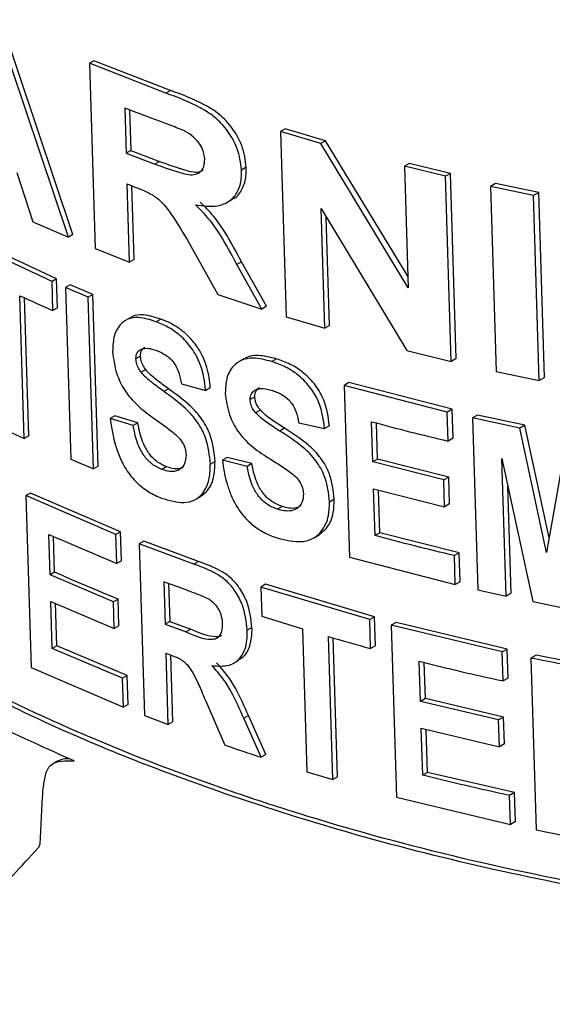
# Paper-space layout '1012-790 Hybird 2way' of a CAD drawing. Header units: millimetres. Extents: x 51 to 2966, y 67 to 3970.
# Tile 84 of 110: x 1756 to 1773, y 2839 to 2870. Entities that reach past the tile are written whole.
import ezdxf

# ---------------------------------------------------------------- set-up
doc = ezdxf.new("R2010")
doc.units = ezdxf.units.MM

psp = doc.layouts.new('1012-790 Hybird 2way')

# ---------------------------------------------------------------- linework, layer by layer
at = {"color": 7, "linetype": 'Continuous', "lineweight": 25}
for p, q in [((1757.97, 2863.354), (1755.717, 2870.054)), ((1758.113, 2863.437), (1755.859, 2870.136)), ((1758.767, 2868.858), (1758.624, 2868.776)), ((1758.624, 2868.776), (1758.801, 2863.006)), ((1761.015, 2867.848), (1758.624, 2868.776)), ((1761.16, 2867.932), (1758.767, 2868.858)), ((1761.16, 2867.932), (1761.015, 2867.848)), ((1760.672, 2867.025), (1759.732, 2867.383)), ((1759.732, 2867.383), (1759.775, 2865.977)), ((1759.88, 2867.326), (1759.919, 2866.061)), ((1764.735, 2866.733), (1764.587, 2866.648)), ((1764.587, 2866.648), (1764.764, 2860.878)), ((1765.845, 2866.273), (1764.587, 2866.648)), ((1765.995, 2866.359), (1764.735, 2866.733)), ((1765.995, 2866.359), (1765.845, 2866.273)), ((1768.57, 2861.783), (1765.845, 2866.273)), ((1768.559, 2862.139), (1765.995, 2866.359)), ((1759.919, 2866.061), (1759.775, 2865.977)), ((1759.775, 2865.977), (1760.667, 2865.637)), ((1759.919, 2866.061), (1760.811, 2865.721)), ((1760.811, 2865.721), (1760.667, 2865.637)), ((1768.605, 2865.656), (1768.453, 2865.568)), ((1769.891, 2865.344), (1768.605, 2865.656)), ((1756.366, 2865.378), (1756.865, 2863.838)), ((1763.521, 2865.535), (1763.374, 2865.45)), ((1768.453, 2865.568), (1768.57, 2861.783)), ((1769.737, 2865.256), (1768.453, 2865.568)), ((1769.891, 2865.344), (1769.737, 2865.256)), ((1770.069, 2859.575), (1769.891, 2865.344)), ((1759.805, 2865.016), (1760.052, 2864.92)), ((1759.88, 2862.575), (1759.805, 2865.016)), ((1769.915, 2859.486), (1769.737, 2865.256)), ((1771.3, 2865.029), (1771.144, 2864.939)), ((1772.644, 2864.751), (1771.3, 2865.029)), ((1760.024, 2862.658), (1759.953, 2864.958)), ((1772.487, 2864.66), (1771.144, 2864.939)), ((1771.144, 2864.939), (1771.322, 2859.169)), ((1772.644, 2864.751), (1772.487, 2864.66)), ((1772.822, 2858.982), (1772.644, 2864.751)), ((1762.929, 2864.445), (1763.076, 2864.53)), ((1772.664, 2858.891), (1772.487, 2864.66)), ((1765.853, 2864.249), (1768.533, 2859.823)), ((1765.967, 2860.519), (1765.853, 2864.249)), ((1756.865, 2863.838), (1757.97, 2863.354)), ((1766.116, 2860.605), (1766.012, 2863.985)), ((1757.46, 2861.974), (1754.75, 2863.241)), ((1757.603, 2862.056), (1754.892, 2863.323)), ((1758.113, 2863.437), (1757.97, 2863.354)), ((1761.743, 2863.17), (1762.633, 2861.57)), ((1758.801, 2863.006), (1759.88, 2862.575)), ((1760.024, 2862.658), (1759.88, 2862.575)), ((1763.37, 2862.586), (1763.223, 2862.501)), ((1764.151, 2861.202), (1763.37, 2862.586)), ((1764.004, 2861.117), (1763.223, 2862.501)), ((1757.603, 2862.056), (1757.46, 2861.974)), ((1757.488, 2861.069), (1757.46, 2861.974)), ((1757.631, 2861.152), (1757.603, 2862.056)), ((1758.023, 2861.874), (1757.88, 2861.791)), ((1758.588, 2861.492), (1757.88, 2861.791)), ((1757.88, 2861.791), (1758.045, 2856.434)), ((1758.732, 2861.575), (1758.023, 2861.874)), ((1756.59, 2857.081), (1756.453, 2861.534)), ((1756.733, 2857.163), (1756.6, 2861.468)), ((1758.732, 2861.575), (1758.588, 2861.492)), ((1758.753, 2856.135), (1758.588, 2861.492)), ((1758.897, 2856.217), (1758.732, 2861.575)), ((1762.633, 2861.57), (1764.004, 2861.117)), ((1757.631, 2861.152), (1757.488, 2861.069)), ((1764.151, 2861.202), (1764.004, 2861.117)), ((1759.895, 2860.844), (1759.751, 2860.76)), ((1760.855, 2860.806), (1760.71, 2860.722)), ((1764.764, 2860.878), (1765.967, 2860.519)), ((1766.116, 2860.605), (1765.967, 2860.519)), ((1768.533, 2859.823), (1769.915, 2859.486)), ((1760.221, 2859.649), (1760.077, 2859.565)), ((1763.443, 2859.564), (1763.296, 2859.479)), ((1764.468, 2859.564), (1764.32, 2859.479)), ((1770.069, 2859.575), (1769.915, 2859.486)), ((1760.382, 2859.23), (1760.238, 2859.146)), ((1771.322, 2859.169), (1772.664, 2858.891)), ((1772.822, 2858.982), (1772.664, 2858.891)), ((1761.09, 2858.635), (1760.945, 2858.551)), ((1761.497, 2858.781), (1762.254, 2858.581)), ((1762.399, 2858.665), (1762.254, 2858.581)), ((1766.722, 2858.824), (1766.573, 2858.738)), ((1766.573, 2858.738), (1766.738, 2853.381)), ((1769.79, 2857.905), (1766.573, 2858.738)), ((1769.943, 2857.993), (1766.722, 2858.824)), ((1763.787, 2858.38), (1763.641, 2858.295)), ((1763.959, 2857.967), (1763.812, 2857.882)), ((1769.943, 2857.993), (1769.79, 2857.905)), ((1769.971, 2857.089), (1769.943, 2857.993)), ((1759.415, 2857.792), (1759.271, 2857.709)), ((1759.996, 2857.489), (1759.271, 2857.709)), ((1760.14, 2857.573), (1759.415, 2857.792)), ((1769.818, 2857), (1769.79, 2857.905)), ((1770.732, 2857.812), (1770.578, 2857.722)), ((1770.578, 2857.722), (1770.743, 2852.365)), ((1772.053, 2857.403), (1770.578, 2857.722)), ((1772.209, 2857.493), (1770.732, 2857.812)), ((1755.913, 2857.398), (1756.59, 2857.081)), ((1760.14, 2857.573), (1759.996, 2857.489)), ((1764.714, 2857.399), (1764.566, 2857.314)), ((1765.156, 2857.566), (1765.964, 2857.395)), ((1766.113, 2857.481), (1765.964, 2857.395)), ((1767.469, 2856.352), (1767.431, 2857.605)), ((1767.62, 2856.439), (1767.585, 2857.566)), ((1772.209, 2857.493), (1772.053, 2857.403)), ((1772.889, 2853.532), (1772.053, 2857.403)), ((1772.969, 2853.981), (1772.209, 2857.493)), ((1756.733, 2857.163), (1756.59, 2857.081)), ((1769.971, 2857.089), (1769.818, 2857)), ((1773.527, 2857.111), (1772.889, 2853.532)), ((1758.045, 2856.434), (1758.753, 2856.135)), ((1762.922, 2856.489), (1762.776, 2856.404)), ((1763.55, 2856.214), (1762.776, 2856.404)), ((1763.697, 2856.298), (1762.922, 2856.489)), ((1767.62, 2856.439), (1767.469, 2856.352)), ((1769.836, 2855.878), (1767.62, 2856.439)), ((1771.498, 2856.456), (1772.457, 2851.996)), ((1771.63, 2852.169), (1771.498, 2856.456)), ((1758.897, 2856.217), (1758.753, 2856.135)), ((1761.026, 2856.203), (1760.882, 2856.119)), ((1762.546, 2856.367), (1762.4, 2856.283)), ((1763.697, 2856.298), (1763.55, 2856.214)), ((1769.683, 2855.789), (1767.469, 2856.352)), ((1769.836, 2855.878), (1769.683, 2855.789)), ((1769.708, 2854.955), (1769.683, 2855.789)), ((1769.862, 2855.043), (1769.836, 2855.878)), ((1767.495, 2855.517), (1769.708, 2854.955)), ((1767.54, 2854.056), (1767.495, 2855.517)), ((1771.786, 2852.259), (1771.683, 2855.596)), ((1756.787, 2855.383), (1756.645, 2855.301)), ((1756.645, 2855.301), (1756.81, 2849.944)), ((1759.454, 2854.091), (1756.645, 2855.301)), ((1759.598, 2854.174), (1756.787, 2855.383)), ((1761.94, 2855.182), (1762.086, 2855.266)), ((1766.265, 2855.187), (1766.115, 2855.1)), ((1767.69, 2854.143), (1767.649, 2855.478)), ((1764.641, 2854.962), (1764.494, 2854.877)), ((1769.862, 2855.043), (1769.708, 2854.955)), ((1757.36, 2854.085), (1759.482, 2853.186)), ((1757.399, 2852.833), (1757.36, 2854.085)), ((1757.541, 2852.915), (1757.507, 2854.023)), ((1759.598, 2854.174), (1759.454, 2854.091)), ((1759.482, 2853.186), (1759.454, 2854.091)), ((1759.626, 2853.269), (1759.598, 2854.174)), ((1765.622, 2853.98), (1765.771, 2854.066)), ((1767.69, 2854.143), (1767.54, 2854.056)), ((1770.168, 2853.52), (1767.69, 2854.143)), ((1760.326, 2853.886), (1760.182, 2853.803)), ((1760.182, 2853.803), (1760.346, 2848.445)), ((1761.885, 2853.166), (1760.182, 2853.803)), ((1762.03, 2853.25), (1760.326, 2853.886)), ((1766.738, 2853.381), (1770.042, 2852.527)), ((1770.168, 2853.52), (1770.014, 2853.431)), ((1770.042, 2852.527), (1770.014, 2853.431)), ((1770.195, 2852.616), (1770.168, 2853.52)), ((1759.626, 2853.269), (1759.482, 2853.186)), ((1762.03, 2853.25), (1761.885, 2853.166)), ((1757.541, 2852.915), (1757.399, 2852.833)), ((1759.376, 2851.992), (1757.399, 2852.833)), ((1760.947, 2852.616), (1760.988, 2851.294)), ((1761.096, 2852.561), (1761.132, 2851.378)), ((1764.123, 2852.538), (1763.976, 2852.453)), ((1763.976, 2852.453), (1764.004, 2851.548)), ((1767.372, 2851.44), (1763.976, 2852.453)), ((1767.523, 2851.527), (1764.123, 2852.538)), ((1770.195, 2852.616), (1770.042, 2852.527)), ((1770.743, 2852.365), (1771.63, 2852.169)), ((1771.786, 2852.259), (1771.63, 2852.169)), ((1757.424, 2851.998), (1759.402, 2851.157)), ((1757.469, 2850.537), (1757.424, 2851.998)), ((1757.612, 2850.619), (1757.572, 2851.936)), ((1759.52, 2852.075), (1759.376, 2851.992)), ((1759.402, 2851.157), (1759.376, 2851.992)), ((1759.546, 2851.24), (1759.52, 2852.075)), ((1772.457, 2851.996), (1773.403, 2851.808)), ((1764.004, 2851.548), (1765.274, 2851.149)), ((1767.523, 2851.527), (1767.372, 2851.44)), ((1767.55, 2850.622), (1767.523, 2851.527)), ((1759.546, 2851.24), (1759.402, 2851.157)), ((1761.132, 2851.378), (1760.988, 2851.294)), ((1760.988, 2851.294), (1761.645, 2851.051)), ((1761.132, 2851.378), (1761.791, 2851.135)), ((1763.699, 2851.191), (1763.553, 2851.107)), ((1767.4, 2850.536), (1767.372, 2851.44)), ((1768.193, 2851.347), (1768.042, 2851.26)), ((1768.042, 2851.26), (1768.207, 2845.903)), ((1771.506, 2850.428), (1768.042, 2851.26)), ((1771.662, 2850.518), (1768.193, 2851.347)), ((1761.791, 2851.135), (1761.645, 2851.051)), ((1765.274, 2851.149), (1765.411, 2846.696)), ((1766.22, 2846.455), (1766.083, 2850.908)), ((1757.612, 2850.619), (1757.469, 2850.537)), ((1759.807, 2849.692), (1757.612, 2850.619)), ((1766.369, 2846.541), (1766.236, 2850.865)), ((1767.55, 2850.622), (1767.4, 2850.536)), ((1759.663, 2849.609), (1757.469, 2850.537)), ((1761.016, 2850.39), (1761.18, 2850.328)), ((1761.084, 2848.163), (1761.016, 2850.39)), ((1761.229, 2848.247), (1761.165, 2850.334)), ((1771.662, 2850.518), (1771.506, 2850.428)), ((1771.534, 2849.524), (1771.506, 2850.428)), ((1771.689, 2849.613), (1771.662, 2850.518)), ((1772.561, 2850.329), (1772.404, 2850.238)), ((1773.514, 2850.139), (1772.561, 2850.329)), ((1763.133, 2850.082), (1763.279, 2850.166)), ((1768.956, 2848.885), (1768.917, 2850.137)), ((1769.108, 2848.973), (1769.073, 2850.101)), ((1772.404, 2850.238), (1772.569, 2844.881)), ((1756.81, 2849.944), (1759.691, 2848.704)), ((1759.807, 2849.692), (1759.663, 2849.609)), ((1759.835, 2848.787), (1759.807, 2849.692)), ((1759.691, 2848.704), (1759.663, 2849.609)), ((1771.689, 2849.613), (1771.534, 2849.524)), ((1759.835, 2848.787), (1759.691, 2848.704)), ((1762.265, 2848.878), (1762.853, 2847.526)), ((1769.108, 2848.973), (1768.956, 2848.885)), ((1771.395, 2848.31), (1768.956, 2848.885)), ((1771.55, 2848.4), (1769.108, 2848.973)), ((1760.346, 2848.445), (1761.084, 2848.163)), ((1763.589, 2848.449), (1763.442, 2848.364)), ((1764.131, 2847.231), (1763.589, 2848.449)), ((1761.229, 2848.247), (1761.084, 2848.163)), ((1763.984, 2847.147), (1763.442, 2848.364)), ((1771.55, 2848.4), (1771.395, 2848.31)), ((1771.42, 2847.475), (1771.395, 2848.31)), ((1771.575, 2847.565), (1771.55, 2848.4)), ((1768.982, 2848.05), (1771.42, 2847.475)), ((1769.027, 2846.589), (1768.982, 2848.05)), ((1769.179, 2846.676), (1769.138, 2848.013)), ((1771.575, 2847.565), (1771.42, 2847.475)), ((1764.131, 2847.231), (1763.984, 2847.147)), ((1757.636, 2847.034), (1757.493, 2846.952)), ((1765.411, 2846.696), (1766.22, 2846.455)), ((1769.179, 2846.676), (1769.027, 2846.589)), ((1771.888, 2846.046), (1769.179, 2846.676)), ((1766.369, 2846.541), (1766.22, 2846.455)), ((1771.888, 2846.046), (1771.732, 2845.956)), ((1771.916, 2845.141), (1771.888, 2846.046)), ((1768.207, 2845.903), (1771.76, 2845.051)), ((1771.76, 2845.051), (1771.732, 2845.956)), ((1771.916, 2845.141), (1771.76, 2845.051)), ((1772.569, 2844.881), (1773.48, 2844.699))]:
    psp.add_line(p, q, dxfattribs=at)
for points, knots in [([(1763.374, 2865.45), (1763.345, 2865.676), (1763.294, 2866.076), (1762.968, 2866.663), (1762.556, 2867.113), (1761.877, 2867.526), (1761.37, 2867.716), (1761.015, 2867.848)], [0, 0, 0, 0, 0.211195, 0.373118, 0.536233, 0.674725, 1, 1, 1, 1]), ([(1763.521, 2865.535), (1763.492, 2865.761), (1763.441, 2866.161), (1763.115, 2866.748), (1762.703, 2867.198), (1762.023, 2867.61), (1761.516, 2867.799), (1761.16, 2867.932)], [0, 0, 0, 0, 0.2111668, 0.3730744, 0.5361845, 0.6746944, 1, 1, 1, 1]), ([(1761.568, 2866.68), (1761.418, 2866.74), (1761.193, 2866.831), (1760.895, 2866.941), (1760.746, 2866.997), (1760.672, 2867.025)], [0, 0, 0, 0, 0.499166, 0.749579, 1, 1, 1, 1]), ([(1762.223, 2865.787), (1762.21, 2865.891), (1762.19, 2866.062), (1762.047, 2866.306), (1761.859, 2866.505), (1761.687, 2866.615), (1761.582, 2866.672), (1761.568, 2866.68)], [0, 0, 0, 0, 0.301103, 0.498541, 0.695772, 0.957311, 1, 1, 1, 1]), ([(1760.667, 2865.637), (1760.927, 2865.544), (1761.279, 2865.418), (1761.713, 2865.297), (1761.944, 2865.306), (1762.109, 2865.394), (1762.213, 2865.56), (1762.219, 2865.706), (1762.223, 2865.787)], [0, 0, 0, 0, 0.393307, 0.532878, 0.648164, 0.763953, 0.868157, 1, 1, 1, 1]), ([(1760.811, 2865.721), (1761.072, 2865.627), (1761.426, 2865.499), (1761.856, 2865.383), (1762.062, 2865.381), (1762.144, 2865.434), (1762.172, 2865.453)], [0, 0, 0, 0, 0.5532333, 0.7495476, 0.9117277, 1, 1, 1, 1]), ([(1761.936, 2864.368), (1762.17, 2864.336), (1762.565, 2864.283), (1763.018, 2864.462), (1763.274, 2864.769), (1763.372, 2865.122), (1763.373, 2865.362), (1763.374, 2865.45)], [0, 0, 0, 0, 0.29018, 0.487922, 0.68578, 0.883737, 1, 1, 1, 1]), ([(1763.069, 2864.543), (1763.094, 2864.552), (1763.249, 2864.608), (1763.415, 2864.863), (1763.52, 2865.206), (1763.52, 2865.446), (1763.521, 2865.535)], [0, 0, 0, 0, 0.06864, 0.428516, 0.788477, 1, 1, 1, 1]), ([(1760.052, 2864.92), (1760.233, 2864.851), (1760.519, 2864.743), (1760.917, 2864.44), (1761.299, 2863.911), (1761.559, 2863.476), (1761.743, 2863.17)], [0, 0, 0, 0, 0.248887, 0.392927, 0.571884, 1, 1, 1, 1]), ([(1763.37, 2862.586), (1763.203, 2862.906), (1762.951, 2863.39), (1762.51, 2864.023), (1762.226, 2864.307), (1762.081, 2864.452)], [0, 0, 0, 0, 0.488025, 0.739134, 1, 1, 1, 1]), ([(1763.223, 2862.501), (1763.057, 2862.821), (1762.805, 2863.306), (1762.364, 2863.939), (1762.08, 2864.223), (1761.936, 2864.368)], [0, 0, 0, 0, 0.488027, 0.739133, 1, 1, 1, 1]), ([(1760.71, 2860.722), (1760.52, 2860.782), (1760.2, 2860.882), (1759.811, 2860.819), (1759.538, 2860.611), (1759.366, 2860.26), (1759.355, 2859.942), (1759.35, 2859.789)], [0, 0, 0, 0, 0.240048, 0.403582, 0.566922, 0.792107, 1, 1, 1, 1]), ([(1760.855, 2860.806), (1760.667, 2860.862), (1760.351, 2860.958), (1760.025, 2860.929), (1759.925, 2860.849), (1759.903, 2860.831)], [0, 0, 0, 0, 0.534789, 0.899158, 1, 1, 1, 1]), ([(1762.254, 2858.581), (1762.221, 2858.848), (1762.17, 2859.265), (1761.872, 2859.851), (1761.523, 2860.257), (1761.114, 2860.551), (1760.843, 2860.666), (1760.71, 2860.722)], [0, 0, 0, 0, 0.318949, 0.49839, 0.678756, 0.843396, 1, 1, 1, 1]), ([(1762.399, 2858.665), (1762.391, 2858.768), (1762.382, 2858.87), (1762.348, 2859.078), (1762.325, 2859.184), (1762.262, 2859.397), (1762.223, 2859.506), (1762.125, 2859.72), (1762.066, 2859.825), (1761.927, 2860.031), (1761.849, 2860.128), (1761.677, 2860.31), (1761.58, 2860.394), (1761.382, 2860.543), (1761.278, 2860.607), (1761.067, 2860.72), (1760.961, 2860.764), (1760.855, 2860.806)], [0, 0, 0, 0, 0.125, 0.125, 0.25, 0.25, 0.375, 0.375, 0.5, 0.5, 0.625, 0.625, 0.75, 0.75, 0.875, 0.875, 1, 1, 1, 1]), ([(1759.35, 2859.789), (1759.378, 2859.562), (1759.427, 2859.169), (1759.702, 2858.576), (1760.11, 2858.099), (1760.436, 2857.859), (1760.603, 2857.736)], [0, 0, 0, 0, 0.307007, 0.532727, 0.760792, 1, 1, 1, 1]), ([(1760.077, 2859.565), (1760.082, 2859.631), (1760.093, 2859.753), (1760.205, 2859.857), (1760.364, 2859.905), (1760.55, 2859.884), (1760.683, 2859.837), (1760.736, 2859.819)], [0, 0, 0, 0, 0.218875, 0.410156, 0.585374, 0.834113, 1, 1, 1, 1]), ([(1760.221, 2859.649), (1760.226, 2859.715), (1760.235, 2859.838), (1760.319, 2859.902), (1760.358, 2859.931)], [0, 0, 0, 0, 0.53755, 1, 1, 1, 1]), ([(1760.736, 2859.819), (1760.851, 2859.767), (1761.03, 2859.687), (1761.24, 2859.485), (1761.384, 2859.25), (1761.457, 2859.01), (1761.487, 2858.841), (1761.497, 2858.781)], [0, 0, 0, 0, 0.278033, 0.430759, 0.583902, 0.852026, 1, 1, 1, 1]), ([(1760.238, 2859.146), (1760.214, 2859.18), (1760.154, 2859.266), (1760.091, 2859.413), (1760.081, 2859.516), (1760.077, 2859.565)], [0, 0, 0, 0, 0.251275, 0.639079, 1, 1, 1, 1]), ([(1760.382, 2859.23), (1760.359, 2859.264), (1760.298, 2859.35), (1760.235, 2859.497), (1760.226, 2859.599), (1760.221, 2859.649)], [0, 0, 0, 0, 0.251279, 0.639029, 1, 1, 1, 1]), ([(1764.32, 2859.479), (1764.121, 2859.53), (1763.784, 2859.617), (1763.368, 2859.544), (1763.073, 2859.327), (1762.884, 2858.969), (1762.871, 2858.647), (1762.865, 2858.49)], [0, 0, 0, 0, 0.23798, 0.402821, 0.567589, 0.788361, 1, 1, 1, 1]), ([(1764.468, 2859.564), (1764.271, 2859.612), (1763.938, 2859.694), (1763.588, 2859.657), (1763.477, 2859.57), (1763.451, 2859.551)], [0, 0, 0, 0, 0.52636, 0.89105, 1, 1, 1, 1]), ([(1765.964, 2857.395), (1765.93, 2857.661), (1765.876, 2858.078), (1765.558, 2858.653), (1765.186, 2859.044), (1764.752, 2859.323), (1764.462, 2859.428), (1764.32, 2859.479)], [0, 0, 0, 0, 0.315837, 0.495118, 0.675211, 0.84129, 1, 1, 1, 1]), ([(1766.113, 2857.481), (1766.079, 2857.747), (1766.025, 2858.164), (1765.707, 2858.739), (1765.334, 2859.13), (1764.9, 2859.408), (1764.609, 2859.513), (1764.468, 2859.564)], [0, 0, 0, 0, 0.315787, 0.495069, 0.675157, 0.841258, 1, 1, 1, 1]), ([(1761.09, 2858.635), (1760.967, 2858.723), (1760.783, 2858.857), (1760.542, 2859.053), (1760.436, 2859.17), (1760.382, 2859.23)], [0, 0, 0, 0, 0.494543, 0.744714, 1, 1, 1, 1]), ([(1760.945, 2858.551), (1760.823, 2858.64), (1760.639, 2858.774), (1760.398, 2858.969), (1760.292, 2859.087), (1760.238, 2859.146)], [0, 0, 0, 0, 0.49454, 0.744723, 1, 1, 1, 1]), ([(1762.4, 2856.283), (1762.375, 2856.554), (1762.334, 2856.982), (1762.022, 2857.594), (1761.566, 2858.105), (1761.179, 2858.383), (1760.945, 2858.551)], [0, 0, 0, 0, 0.32645, 0.516508, 0.707487, 1, 1, 1, 1]), ([(1762.546, 2856.367), (1762.52, 2856.638), (1762.48, 2857.066), (1762.168, 2857.678), (1761.711, 2858.189), (1761.324, 2858.467), (1761.09, 2858.635)], [0, 0, 0, 0, 0.326422, 0.516472, 0.70744, 1, 1, 1, 1]), ([(1763.641, 2858.295), (1763.647, 2858.361), (1763.658, 2858.482), (1763.777, 2858.59), (1763.943, 2858.646), (1764.142, 2858.634), (1764.286, 2858.592), (1764.345, 2858.575)], [0, 0, 0, 0, 0.216726, 0.402905, 0.57535, 0.824837, 1, 1, 1, 1]), ([(1763.787, 2858.38), (1763.794, 2858.444), (1763.807, 2858.563), (1763.884, 2858.651), (1763.934, 2858.669), (1763.934, 2858.669)], [0, 0, 0, 0, 0.536494, 0.997235, 1, 1, 1, 1]), ([(1764.345, 2858.575), (1764.399, 2858.556), (1764.453, 2858.537), (1764.559, 2858.491), (1764.612, 2858.464), (1764.765, 2858.367), (1764.863, 2858.281), (1765.002, 2858.085), (1765.049, 2857.978), (1765.101, 2857.823), (1765.114, 2857.772), (1765.139, 2857.669), (1765.148, 2857.617), (1765.156, 2857.566)], [0, 0, 0, 0, 0.125, 0.125, 0.25, 0.25, 0.5, 0.5, 0.75, 0.75, 0.875, 0.875, 1, 1, 1, 1]), ([(1762.865, 2858.49), (1762.894, 2858.267), (1762.944, 2857.876), (1763.235, 2857.294), (1763.671, 2856.83), (1764.019, 2856.602), (1764.199, 2856.484)], [0, 0, 0, 0, 0.301193, 0.527741, 0.756586, 1, 1, 1, 1]), ([(1763.812, 2857.882), (1763.787, 2857.915), (1763.724, 2857.997), (1763.656, 2858.142), (1763.646, 2858.245), (1763.641, 2858.295)], [0, 0, 0, 0, 0.25025, 0.634037, 1, 1, 1, 1]), ([(1763.959, 2857.967), (1763.934, 2858), (1763.871, 2858.082), (1763.803, 2858.227), (1763.793, 2858.33), (1763.787, 2858.38)], [0, 0, 0, 0, 0.25022, 0.633937, 1, 1, 1, 1]), ([(1764.714, 2857.399), (1764.584, 2857.483), (1764.387, 2857.609), (1764.13, 2857.796), (1764.017, 2857.909), (1763.959, 2857.967)], [0, 0, 0, 0, 0.494677, 0.744843, 1, 1, 1, 1]), ([(1759.271, 2857.709), (1759.339, 2857.279), (1759.431, 2856.691), (1759.869, 2855.943), (1760.252, 2855.553), (1760.608, 2855.336), (1760.813, 2855.253), (1760.878, 2855.226)], [0, 0, 0, 0, 0.450349, 0.614994, 0.78073, 0.929664, 1, 1, 1, 1]), ([(1760.603, 2857.736), (1760.798, 2857.599), (1761.097, 2857.39), (1761.448, 2857.093), (1761.591, 2856.853), (1761.632, 2856.69), (1761.638, 2856.598), (1761.64, 2856.567)], [0, 0, 0, 0, 0.4357133, 0.6656251, 0.7990346, 0.9318904, 1, 1, 1, 1]), ([(1764.566, 2857.314), (1764.436, 2857.398), (1764.24, 2857.524), (1763.983, 2857.711), (1763.87, 2857.825), (1763.812, 2857.882)], [0, 0, 0, 0, 0.494687, 0.744848, 1, 1, 1, 1]), ([(1760.882, 2856.119), (1760.775, 2856.169), (1760.592, 2856.254), (1760.352, 2856.499), (1760.144, 2856.849), (1760.044, 2857.195), (1760.006, 2857.428), (1759.996, 2857.489)], [0, 0, 0, 0, 0.20481, 0.353198, 0.543863, 0.879022, 1, 1, 1, 1]), ([(1761.026, 2856.203), (1760.92, 2856.252), (1760.737, 2856.338), (1760.497, 2856.582), (1760.288, 2856.932), (1760.188, 2857.278), (1760.15, 2857.511), (1760.14, 2857.573)], [0, 0, 0, 0, 0.2047893, 0.3531958, 0.5438505, 0.8789289, 1, 1, 1, 1]), ([(1766.265, 2855.187), (1766.238, 2855.457), (1766.195, 2855.884), (1765.865, 2856.482), (1765.38, 2856.976), (1764.967, 2857.238), (1764.714, 2857.399)], [0, 0, 0, 0, 0.3235, 0.512128, 0.701553, 1, 1, 1, 1]), ([(1766.115, 2855.1), (1766.089, 2855.371), (1766.046, 2855.798), (1765.716, 2856.396), (1765.232, 2856.89), (1764.819, 2857.153), (1764.566, 2857.314)], [0, 0, 0, 0, 0.323548, 0.512196, 0.701649, 1, 1, 1, 1]), ([(1761.64, 2856.567), (1761.634, 2856.472), (1761.622, 2856.3), (1761.483, 2856.126), (1761.296, 2856.043), (1761.081, 2856.053), (1760.943, 2856.099), (1760.882, 2856.119)], [0, 0, 0, 0, 0.249577, 0.454951, 0.660668, 0.849428, 1, 1, 1, 1]), ([(1762.776, 2856.404), (1762.791, 2856.288), (1762.806, 2856.172), (1762.85, 2855.938), (1762.879, 2855.821), (1762.944, 2855.586), (1762.984, 2855.467), (1763.082, 2855.229), (1763.14, 2855.107), (1763.278, 2854.872), (1763.358, 2854.758), (1763.545, 2854.543), (1763.647, 2854.445), (1763.87, 2854.271), (1763.991, 2854.197), (1764.174, 2854.103), (1764.237, 2854.075), (1764.362, 2854.025), (1764.425, 2854.004), (1764.488, 2853.983)], [0, 0, 0, 0, 0.125, 0.125, 0.25, 0.25, 0.375, 0.375, 0.5, 0.5, 0.625, 0.625, 0.75, 0.75, 0.875, 0.875, 0.9375, 0.9375, 1, 1, 1, 1]), ([(1764.199, 2856.484), (1764.407, 2856.355), (1764.724, 2856.159), (1765.097, 2855.878), (1765.249, 2855.645), (1765.296, 2855.481), (1765.302, 2855.388), (1765.304, 2855.355)], [0, 0, 0, 0, 0.4365443, 0.6663642, 0.797622, 0.9284615, 1, 1, 1, 1]), ([(1760.878, 2855.226), (1761.118, 2855.154), (1761.493, 2855.041), (1761.932, 2855.145), (1762.215, 2855.405), (1762.39, 2855.792), (1762.397, 2856.133), (1762.4, 2856.283)], [0, 0, 0, 0, 0.272243, 0.427183, 0.581828, 0.81596, 1, 1, 1, 1]), ([(1761.564, 2856.199), (1761.521, 2856.176), (1761.422, 2856.122), (1761.225, 2856.138), (1761.088, 2856.183), (1761.026, 2856.203)], [0, 0, 0, 0, 0.303074, 0.690686, 1, 1, 1, 1]), ([(1762.082, 2855.271), (1762.162, 2855.33), (1762.374, 2855.487), (1762.533, 2855.879), (1762.542, 2856.218), (1762.546, 2856.367)], [0, 0, 0, 0, 0.2516496, 0.6707206, 1, 1, 1, 1]), ([(1764.494, 2854.877), (1764.383, 2854.921), (1764.189, 2854.998), (1763.934, 2855.229), (1763.713, 2855.567), (1763.602, 2855.912), (1763.562, 2856.146), (1763.55, 2856.214)], [0, 0, 0, 0, 0.202833, 0.353078, 0.542304, 0.868436, 1, 1, 1, 1]), ([(1764.641, 2854.962), (1764.53, 2855.006), (1764.337, 2855.083), (1764.081, 2855.314), (1763.859, 2855.651), (1763.749, 2855.996), (1763.708, 2856.231), (1763.697, 2856.298)], [0, 0, 0, 0, 0.202802, 0.353069, 0.542277, 0.868255, 1, 1, 1, 1]), ([(1765.304, 2855.355), (1765.298, 2855.261), (1765.285, 2855.09), (1765.141, 2854.911), (1764.944, 2854.818), (1764.714, 2854.816), (1764.563, 2854.858), (1764.494, 2854.877)], [0, 0, 0, 0, 0.242716, 0.445233, 0.647931, 0.840024, 1, 1, 1, 1]), ([(1765.769, 2854.068), (1765.859, 2854.137), (1766.086, 2854.31), (1766.252, 2854.711), (1766.261, 2855.044), (1766.265, 2855.187)], [0, 0, 0, 0, 0.2705364, 0.6868034, 1, 1, 1, 1]), ([(1764.488, 2853.983), (1764.751, 2853.918), (1765.158, 2853.818), (1765.63, 2853.951), (1765.926, 2854.229), (1766.105, 2854.623), (1766.112, 2854.957), (1766.115, 2855.1)], [0, 0, 0, 0, 0.282276, 0.438745, 0.594838, 0.825979, 1, 1, 1, 1]), ([(1765.215, 2854.98), (1765.172, 2854.956), (1765.07, 2854.897), (1764.861, 2854.903), (1764.71, 2854.943), (1764.641, 2854.962)], [0, 0, 0, 0, 0.281372, 0.673347, 1, 1, 1, 1]), ([(1763.553, 2851.107), (1763.523, 2851.374), (1763.479, 2851.776), (1763.202, 2852.298), (1762.933, 2852.636), (1762.479, 2852.946), (1762.124, 2853.078), (1761.885, 2853.166)], [0, 0, 0, 0, 0.312097, 0.468455, 0.597645, 0.727915, 1, 1, 1, 1]), ([(1763.699, 2851.191), (1763.67, 2851.459), (1763.625, 2851.86), (1763.349, 2852.383), (1763.079, 2852.72), (1762.624, 2853.031), (1762.27, 2853.162), (1762.03, 2853.25)], [0, 0, 0, 0, 0.312062, 0.468444, 0.597632, 0.727896, 1, 1, 1, 1]), ([(1762.373, 2852.06), (1762.252, 2852.129), (1762.13, 2852.175), (1761.885, 2852.271), (1761.763, 2852.314), (1761.641, 2852.36)], [0, 0, 0, 0, 0.5, 0.5, 1, 1, 1, 1]), ([(1762.781, 2851.317), (1762.772, 2851.41), (1762.758, 2851.565), (1762.652, 2851.79), (1762.521, 2851.951), (1762.418, 2852.027), (1762.373, 2852.06)], [0, 0, 0, 0, 0.357606, 0.590673, 0.824127, 1, 1, 1, 1]), ([(1761.645, 2851.051), (1761.918, 2850.934), (1762.25, 2850.791), (1762.591, 2850.842), (1762.7, 2850.936), (1762.776, 2851.093), (1762.779, 2851.233), (1762.781, 2851.317)], [0, 0, 0, 0, 0.4979685, 0.6071502, 0.7161072, 0.8303489, 1, 1, 1, 1]), ([(1763.269, 2850.183), (1763.323, 2850.21), (1763.477, 2850.287), (1763.652, 2850.596), (1763.703, 2850.932), (1763.7, 2851.162), (1763.699, 2851.191)], [0, 0, 0, 0, 0.1586062, 0.4582575, 0.9300542, 1, 1, 1, 1]), ([(1761.791, 2851.135), (1762.057, 2851.025), (1762.382, 2850.891), (1762.7, 2850.912), (1762.741, 2850.947), (1762.747, 2850.952)], [0, 0, 0, 0, 0.796342, 0.970951, 1, 1, 1, 1]), ([(1762.451, 2850.002), (1762.639, 2849.989), (1762.96, 2849.965), (1763.293, 2850.171), (1763.511, 2850.504), (1763.557, 2850.848), (1763.553, 2851.077), (1763.553, 2851.107)], [0, 0, 0, 0, 0.272246, 0.464014, 0.654906, 0.955628, 1, 1, 1, 1]), ([(1791.14, 2841.515), (1789.235, 2841.546), (1785.404, 2841.608), (1780.11, 2842.104), (1775.296, 2842.808), (1770.943, 2843.675), (1766.691, 2844.761), (1762.042, 2846.239), (1757.103, 2848.181), (1753.888, 2849.911), (1752.269, 2850.782)], [0, 0, 0, 0, 0.132401, 0.266264, 0.371848, 0.477431, 0.586078, 0.694727, 0.846257, 1, 1, 1, 1]), ([(1791.341, 2841.631), (1789.529, 2841.625), (1787.725, 2841.671), (1784.137, 2841.865), (1782.351, 2842.013), (1779.687, 2842.313), (1778.802, 2842.426), (1777.053, 2842.676), (1776.187, 2842.813), (1773.611, 2843.259), (1771.927, 2843.603), (1768.621, 2844.387), (1767.001, 2844.827), (1764.618, 2845.557), (1763.832, 2845.812), (1762.277, 2846.348), (1761.511, 2846.626), (1759.259, 2847.492), (1757.813, 2848.11), (1755.03, 2849.426), (1753.692, 2850.124), (1752.411, 2850.864)], [0, 0, 0, 0, 0.125, 0.125, 0.25, 0.25, 0.3125, 0.3125, 0.375, 0.375, 0.5, 0.5, 0.625, 0.625, 0.6875, 0.6875, 0.75, 0.75, 0.875, 0.875, 1, 1, 1, 1]), ([(1761.18, 2850.328), (1761.289, 2850.287), (1761.448, 2850.226), (1761.665, 2850.059), (1761.924, 2849.702), (1762.084, 2849.291), (1762.229, 2848.96), (1762.265, 2848.878)], [0, 0, 0, 0, 0.194232, 0.281692, 0.410999, 0.855638, 1, 1, 1, 1]), ([(1763.442, 2848.364), (1763.32, 2848.64), (1763.135, 2849.059), (1762.799, 2849.617), (1762.568, 2849.872), (1762.451, 2850.002)], [0, 0, 0, 0, 0.48714, 0.738331, 1, 1, 1, 1]), ([(1763.589, 2848.449), (1763.466, 2848.725), (1763.281, 2849.144), (1762.945, 2849.701), (1762.714, 2849.956), (1762.596, 2850.086)], [0, 0, 0, 0, 0.487141, 0.738329, 1, 1, 1, 1]), ([(1757.092, 2844.484), (1757.106, 2844.768), (1757.118, 2845.052), (1757.145, 2845.62), (1757.158, 2845.905), (1757.202, 2846.317), (1757.22, 2846.451), (1757.286, 2846.703), (1757.335, 2846.82), (1757.506, 2846.977), (1757.624, 2847.011), (1757.878, 2847.04), (1758.012, 2847.038), (1758.147, 2847.036)], [0, 0, 0, 0, 0.25, 0.25, 0.5, 0.5, 0.625, 0.625, 0.75, 0.75, 0.875, 0.875, 1, 1, 1, 1]), ([(1757.642, 2847.023), (1757.695, 2847.052), (1757.8, 2847.111), (1757.94, 2847.107), (1758.01, 2847.105)], [0, 0, 0, 0, 0.501586, 1, 1, 1, 1]), ([(1757.032, 2844.321), (1757.053, 2844.351), (1757.084, 2844.397), (1757.09, 2844.461), (1757.092, 2844.484)], [0, 0, 0, 0, 0.649229, 1, 1, 1, 1]), ([(1754.213, 2836.323), (1754.025, 2837.232), (1753.684, 2838.878), (1754.042, 2840.657), (1754.726, 2841.75), (1755.71, 2842.897), (1756.502, 2843.75), (1757.032, 2844.321)], [0, 0, 0, 0, 0.236734, 0.428691, 0.57036, 0.712481, 1, 1, 1, 1])]:
    psp.add_open_spline(points, degree=3, knots=knots, dxfattribs=at)
for points in [[(1756.453, 2861.534), (1756.795, 2861.377), (1757.14, 2861.222), (1757.488, 2861.069)], [(1767.431, 2857.605), (1768.218, 2857.392), (1769.014, 2857.191), (1769.818, 2857)], [(1770.014, 2853.431), (1769.18, 2853.628), (1768.356, 2853.836), (1767.54, 2854.056)], [(1759.52, 2852.075), (1758.849, 2852.347), (1758.19, 2852.627), (1757.541, 2852.915)], [(1761.641, 2852.36), (1761.409, 2852.444), (1761.177, 2852.53), (1760.947, 2852.616)], [(1766.083, 2850.908), (1766.519, 2850.78), (1766.958, 2850.656), (1767.4, 2850.536)], [(1758.147, 2847.036), (1756.077, 2847.933), (1754.125, 2848.91), (1752.294, 2849.967)], [(1768.917, 2850.137), (1769.78, 2849.92), (1770.653, 2849.715), (1771.534, 2849.524)], [(1773.356, 2850.048), (1773.038, 2850.11), (1772.72, 2850.173), (1772.404, 2850.238)], [(1762.853, 2847.526), (1763.227, 2847.397), (1763.604, 2847.271), (1763.984, 2847.147)], [(1771.732, 2845.956), (1770.821, 2846.153), (1769.919, 2846.364), (1769.027, 2846.589)]]:
    psp.add_open_spline(points, degree=3, dxfattribs=at)

doc.saveas('drawing.dxf')
